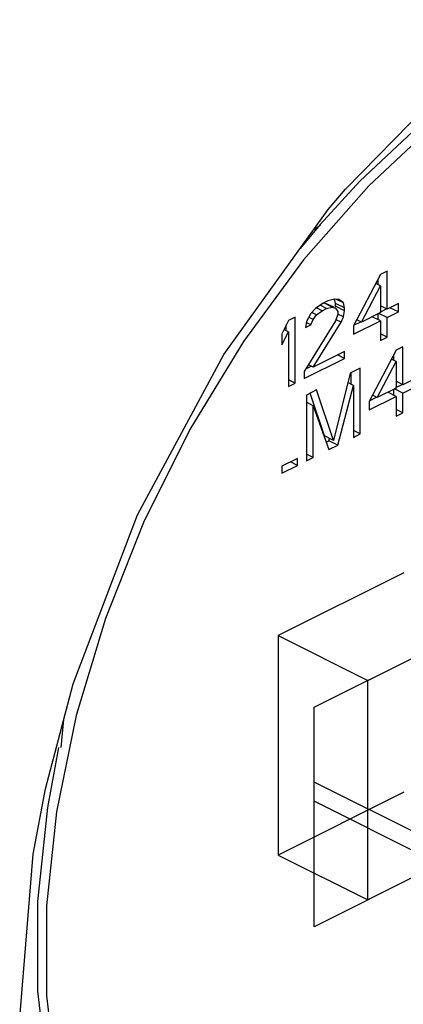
# Paper-space layout '005_EXP_CORICANT_PE_DRAWING_3_1' of a CAD drawing. Header units: millimetres. Extents: x 6 to 413, y 7 to 290.
# Tile 157 of 228: x 240.05 to 240.322, y 79.693 to 80.392. Entities that reach past the tile are written whole.
import ezdxf

# ---------------------------------------------------------------- set-up
doc = ezdxf.new("R2010")
doc.units = ezdxf.units.MM
doc.header["$LTSCALE"] = 23.1
doc.layers.get('0').update_dxf_attribs({"linetype": 'CONTINUOUS'})
doc.layers.add('123400001945H_RACK_HOLDER__BL89', color=7, linetype='CONTINUOUS')
doc.layers.add('124100000264A_M4_L6_NICKE_BL131', color=7, linetype='CONTINUOUS')

# ---------------------------------------------------------------- blocks, each defined once
blk = doc.blocks.new('123400001945H_RACK_HOLDER__BL89', base_point=(241.07988, 77.35084))
at = {"layer": '123400001945H_RACK_HOLDER__BL89', "color": 7, "linetype": 'Continuous'}
for p, q in [((240.28125, 80.27159), (240.35265, 80.34456)), ((240.25919, 80.24281), (240.26348, 80.24624)), ((240.07931, 79.87491), (240.08119, 79.89484))]:
    blk.add_line(p, q, dxfattribs=at)
for points in [[(240.19489, 80.15414), (240.26898, 80.25711), (240.28125, 80.27159)], [(240.06826, 79.84551), (240.08782, 79.9201), (240.13361, 80.04014), (240.19489, 80.15414)], [(240.04995, 79.68295), (240.05952, 79.79927), (240.06826, 79.84551)]]:
    blk.add_lwpolyline(points, dxfattribs=at)
blk = doc.blocks.new('124100000264A_M4_L6_NICKE_BL131', base_point=(240.44665, 79.92267))
at = {"layer": '124100000264A_M4_L6_NICKE_BL131', "color": 7, "linetype": 'Continuous'}
for p, q in [((240.29134, 80.27714), (240.26328, 80.24648)), ((240.29771, 80.27395), (240.25143, 80.22145)), ((240.26328, 80.24648), (240.24907, 80.22943)), ((240.306, 80.21082), (240.28691, 80.17441)), ((240.30441, 80.20365), (240.30441, 80.20778)), ((240.31078, 80.2132), (240.306, 80.21082)), ((240.31078, 80.18634), (240.31078, 80.2132)), ((240.29248, 80.17719), (240.306, 80.20286)), ((240.306, 80.20286), (240.3027, 80.20451)), ((240.306, 80.20286), (240.306, 80.18395)), ((240.27339, 80.19352), (240.26862, 80.19212)), ((240.27657, 80.19312), (240.27339, 80.19352)), ((240.27418, 80.19033), (240.27347, 80.19353)), ((240.27975, 80.19073), (240.27444, 80.19338)), ((240.27975, 80.19073), (240.27657, 80.19312)), ((240.25987, 80.18675), (240.25668, 80.18317)), ((240.26543, 80.19053), (240.25987, 80.18675)), ((240.26464, 80.18516), (240.26054, 80.18721)), ((240.26782, 80.18675), (240.26324, 80.18904)), ((240.26464, 80.18516), (240.26782, 80.18675)), ((240.26862, 80.19212), (240.26543, 80.19053)), ((240.2718, 80.18774), (240.26583, 80.19073)), ((240.26591, 80.19077), (240.26782, 80.19013)), ((240.27283, 80.18762), (240.26782, 80.19013)), ((240.26782, 80.18675), (240.2718, 80.18774)), ((240.2718, 80.18774), (240.27418, 80.18695)), ((240.27418, 80.18695), (240.27363, 80.18723)), ((240.27394, 80.18699), (240.27418, 80.18834)), ((240.28055, 80.18715), (240.27418, 80.19033)), ((240.27418, 80.18834), (240.27418, 80.19033)), ((240.28055, 80.18516), (240.27418, 80.18834)), ((240.27418, 80.18695), (240.27578, 80.18476)), ((240.28055, 80.18715), (240.27975, 80.19073)), ((240.28055, 80.18516), (240.28055, 80.18715)), ((240.30585, 80.18427), (240.31038, 80.18654)), ((240.31078, 80.18634), (240.306, 80.18873)), ((240.31873, 80.19032), (240.31078, 80.18634)), ((240.31873, 80.18435), (240.31276, 80.18733)), ((240.31873, 80.18435), (240.31873, 80.19032)), ((240.24555, 80.18059), (240.24077, 80.1782)), ((240.24555, 80.13382), (240.24555, 80.18059)), ((240.25668, 80.18317), (240.2535, 80.1776)), ((240.25827, 80.17899), (240.25533, 80.18047)), ((240.26066, 80.18218), (240.25729, 80.18386)), ((240.25827, 80.17899), (240.26066, 80.18218)), ((240.26066, 80.18218), (240.26464, 80.18516)), ((240.27578, 80.18277), (240.27418, 80.17799)), ((240.27975, 80.18078), (240.27577, 80.18277)), ((240.27578, 80.18476), (240.27578, 80.18277)), ((240.27816, 80.177), (240.27975, 80.18078)), ((240.27975, 80.18078), (240.28055, 80.18516)), ((240.306, 80.18395), (240.29248, 80.17719)), ((240.306, 80.17798), (240.30003, 80.18097)), ((240.30441, 80.17878), (240.30441, 80.18316)), ((240.31078, 80.18037), (240.30481, 80.18335)), ((240.31078, 80.18037), (240.31873, 80.18435)), ((240.31078, 80.16644), (240.31078, 80.18037)), ((240.24077, 80.1782), (240.236, 80.16885)), ((240.23918, 80.17104), (240.23918, 80.17509)), ((240.27418, 80.17799), (240.25191, 80.14198)), ((240.2535, 80.1776), (240.25271, 80.17322)), ((240.25271, 80.17322), (240.25668, 80.17521)), ((240.25668, 80.17521), (240.25337, 80.17687)), ((240.25668, 80.17521), (240.25827, 80.17899)), ((240.25827, 80.14516), (240.27816, 80.177)), ((240.27816, 80.177), (240.27458, 80.17879)), ((240.28691, 80.16844), (240.306, 80.17798)), ((240.28691, 80.17441), (240.28691, 80.16844)), ((240.28719, 80.17494), (240.29209, 80.17739)), ((240.29248, 80.17719), (240.28923, 80.17882)), ((240.306, 80.17798), (240.306, 80.16405)), ((240.236, 80.16089), (240.24077, 80.17024)), ((240.236, 80.16885), (240.236, 80.16089)), ((240.24077, 80.17024), (240.23751, 80.17187)), ((240.24077, 80.17024), (240.24077, 80.13144)), ((240.31078, 80.16644), (240.306, 80.16883)), ((240.306, 80.16405), (240.31078, 80.16644)), ((240.32191, 80.15954), (240.31714, 80.15715)), ((240.32191, 80.13267), (240.32191, 80.15954)), ((240.25191, 80.13701), (240.28055, 80.15132)), ((240.28055, 80.1563), (240.25827, 80.14516)), ((240.28055, 80.15132), (240.27557, 80.15381)), ((240.28055, 80.15132), (240.28055, 80.1563)), ((240.31714, 80.15715), (240.29805, 80.12074)), ((240.31555, 80.14999), (240.31555, 80.15412)), ((240.25315, 80.14399), (240.25689, 80.14586)), ((240.25827, 80.14516), (240.25492, 80.14684)), ((240.29169, 80.14442), (240.28453, 80.14084)), ((240.29169, 80.09766), (240.29169, 80.14442)), ((240.30362, 80.12352), (240.31714, 80.14919)), ((240.31714, 80.14919), (240.31383, 80.15084)), ((240.31714, 80.14919), (240.31714, 80.13029)), ((240.25191, 80.14198), (240.25191, 80.13701)), ((240.28453, 80.14084), (240.27259, 80.09309)), ((240.28532, 80.13288), (240.28532, 80.14124)), ((240.24555, 80.13382), (240.24077, 80.13621)), ((240.24077, 80.13144), (240.24555, 80.13382)), ((240.27578, 80.0897), (240.28691, 80.13209)), ((240.28691, 80.13209), (240.28285, 80.13412)), ((240.28691, 80.13209), (240.28691, 80.09527)), ((240.31714, 80.13029), (240.30362, 80.12352)), ((240.31698, 80.1306), (240.32152, 80.13287)), ((240.32191, 80.13267), (240.31714, 80.13506)), ((240.32987, 80.13665), (240.32191, 80.13267)), ((240.32191, 80.1267), (240.32987, 80.13068)), ((240.26066, 80.12891), (240.2535, 80.12533)), ((240.2535, 80.12533), (240.2535, 80.07857)), ((240.26623, 80.09627), (240.25611, 80.12664)), ((240.27259, 80.09309), (240.26066, 80.12891)), ((240.29805, 80.11477), (240.31714, 80.12432)), ((240.29833, 80.12127), (240.30322, 80.12372)), ((240.30362, 80.12352), (240.30036, 80.12515)), ((240.31714, 80.12432), (240.31117, 80.1273)), ((240.31555, 80.12511), (240.31555, 80.12949)), ((240.32191, 80.1267), (240.31594, 80.12969)), ((240.31714, 80.12432), (240.31714, 80.11039)), ((240.32191, 80.11277), (240.32191, 80.1267)), ((240.25827, 80.11777), (240.2535, 80.12015)), ((240.25827, 80.11777), (240.26941, 80.08652)), ((240.25827, 80.08095), (240.25827, 80.11777)), ((240.29805, 80.12074), (240.29805, 80.11477)), ((240.32191, 80.11277), (240.31714, 80.11516)), ((240.31714, 80.11039), (240.32191, 80.11277)), ((240.27259, 80.09309), (240.26623, 80.09627)), ((240.29169, 80.09766), (240.28691, 80.10004)), ((240.28691, 80.09527), (240.29169, 80.09766)), ((240.26749, 80.09192), (240.26941, 80.09288)), ((240.26941, 80.09288), (240.26983, 80.09447)), ((240.27578, 80.0897), (240.26941, 80.09288)), ((240.26941, 80.08652), (240.27578, 80.0897)), ((240.25827, 80.08095), (240.2535, 80.08334)), ((240.24714, 80.08036), (240.236, 80.07479)), ((240.236, 80.06981), (240.24714, 80.07538)), ((240.236, 80.07479), (240.236, 80.06981)), ((240.24714, 80.07538), (240.24216, 80.07787)), ((240.24714, 80.07538), (240.24714, 80.08036)), ((240.2535, 80.07857), (240.25827, 80.08095)), ((240.1108, 79.96672), (240.09004, 79.89779)), ((240.25891, 79.90356), (240.34801, 79.94811)), ((240.25891, 79.74768), (240.25891, 79.90356)), ((240.09004, 79.89779), (240.07598, 79.8293)), ((240.07758, 79.87507), (240.06961, 79.83248)), ((240.37216, 79.79376), (240.25891, 79.85038)), ((240.34801, 79.79222), (240.25891, 79.83677)), ((240.06961, 79.83248), (240.06252, 79.7657)), ((240.07598, 79.8293), (240.06888, 79.76252)), ((240.34801, 79.79222), (240.25891, 79.74768))]:
    blk.add_line(p, q, dxfattribs=at)
for points in [[(240.44347, 80.39191), (240.39147, 80.36156), (240.34045, 80.32306), (240.29134, 80.27714)], [(240.39784, 80.35838), (240.34681, 80.31988), (240.29771, 80.27395)], [(240.25143, 80.22145), (240.20886, 80.16336), (240.17077, 80.10075), (240.13788, 80.03479), (240.1108, 79.96672)], [(240.06252, 79.7657), (240.06252, 79.70187), (240.06961, 79.64219)], [(240.06888, 79.76252), (240.06888, 79.69869), (240.07598, 79.63901)]]:
    blk.add_lwpolyline(points, dxfattribs=at)

psp = doc.layouts.new('005_EXP_CORICANT_PE_DRAWING_3_1')

# ---------------------------------------------------------------- linework, layer by layer
at = {"color": 6, "linetype": 'Continuous'}
for p, q in [((240.32255, 79.99902), (240.23345, 79.95447)), ((240.23345, 79.95447), (240.29709, 79.92265)), ((240.23345, 79.95447), (240.23345, 79.79859)), ((240.32255, 79.84314), (240.23345, 79.79859)), ((240.23345, 79.79859), (240.29709, 79.76677))]:
    psp.add_line(p, q, dxfattribs=at)
at = {"color": 2, "linetype": 'Continuous'}
for p, q in [((240.29709, 79.92265), (240.38619, 79.9672)), ((240.29709, 79.76677), (240.29709, 79.92265)), ((240.38619, 79.81132), (240.29709, 79.76677))]:
    psp.add_line(p, q, dxfattribs=at)

# ---------------------------------------------------------------- block references
at = {"layer": '123400001945H_RACK_HOLDER__BL89'}
psp.add_blockref('123400001945H_RACK_HOLDER__BL89', (241.07988, 77.35084), dxfattribs=at)
at = {"layer": '124100000264A_M4_L6_NICKE_BL131'}
psp.add_blockref('124100000264A_M4_L6_NICKE_BL131', (240.44665, 79.92267), dxfattribs=at)

doc.saveas('drawing.dxf')
